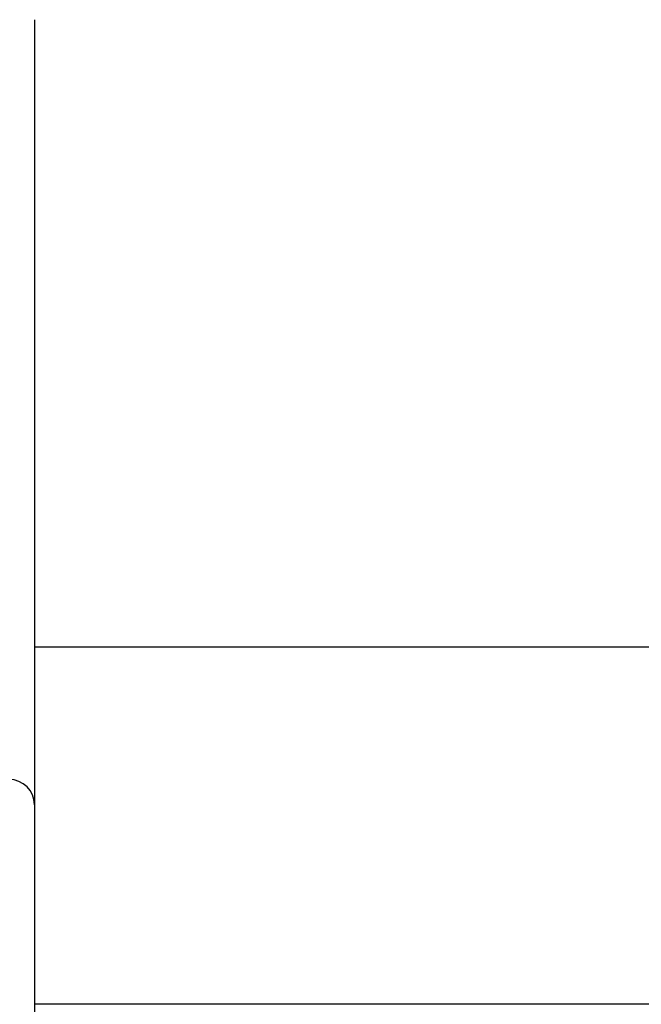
# Model space of a CAD drawing. Header units: millimetres. Extents: x 7592 to 10531, y 3981 to 6059.
# Tile 86 of 130: x 9530 to 9604, y 5307 to 5424. Entities that reach past the tile are written whole.
import ezdxf

# ---------------------------------------------------------------- set-up
doc = ezdxf.new("R2010")
doc.units = ezdxf.units.MM
doc.dimstyles.get("Standard").update_dxf_attribs({"dimtxt": 20, "dimasz": 10, "dimexe": 8, "dimexo": 8, "dimgap": 10, "dimtad": 0, "dimtih": 1, "dimtoh": 1, "dimdsep": 46, "dimtxsty": 'Standard', "dimcen": 0.09, "dimadec": 0, "dimazin": 0, "dimtfac": 1, "dimtofl": 0, "dimtmove": 0, "dimatfit": 3, "dimfxl": 0, "dimtolj": 1, "dimtzin": 0, "dimarcsym": 0})

# ---------------------------------------------------------------- blocks, each defined once
blk = doc.blocks.new('*D22')
at = {"color": 0, "lineweight": -2}
for p, q in [((9241.82, 5301.6), (9241.82, 4788.1)), ((9834.82, 5301.6), (9834.82, 4788.1)), ((9251.82, 4796.1), (9501.65, 4796.1)), ((9824.82, 4796.1), (9574.98, 4796.1))]:
    blk.add_line(p, q, dxfattribs=at)
at = {"color": 0, "lineweight": 18}
for points in [[(9251.82, 4797.76), (9251.82, 4794.43), (9241.82, 4796.1)], [(9824.82, 4797.76), (9824.82, 4794.43), (9834.82, 4796.1)]]:
    blk.add_solid(points, dxfattribs=at)
at = {"layer": 'Defpoints', "color": 0, "lineweight": 18}
for p in [(9241.82, 5309.6), (9834.82, 5309.6), (9834.82, 4796.1)]:
    blk.add_point(p, dxfattribs=at)
at = {"color": 0, "lineweight": 18, "insert": (9538.32, 4796.1), "char_height": 20, "attachment_point": 5}
blk.add_mtext('\\A1;593', dxfattribs=at)

msp = doc.modelspace()

# ---------------------------------------------------------------- linework, layer by layer
at = {"linetype": 'Continuous'}
for p, q in [((9531.966, 5423.744), (9531.966, 5330.742)), ((9741.116, 5349.395), (9531.963, 5349.395)), ((9531.966, 5330.746), (9531.966, 5266.764)), ((9531.966, 5330.746), (9531.966, 5266.764)), ((9739.866, 5307.096), (9531.965, 5307.096)), ((9739.866, 5307.096), (9531.965, 5307.096))]:
    msp.add_line(p, q, dxfattribs=at)
msp.add_arc((9528.966, 5330.746), 3, 0, 90, dxfattribs=at)

# ---------------------------------------------------------------- dimensions: what is measured, and where the dimension line sits
at = {"lineweight": 18}
dim = msp.add_linear_dim(base=(9834.816, 4796.095), p1=(9241.816, 5309.596), p2=(9834.816, 5309.596), dimstyle='Standard', dxfattribs=at)
dim.commit()
dim.dimension.update_dxf_attribs({"geometry": '*D22', "text_midpoint": (9538.316, 4796.095)})

doc.saveas('drawing.dxf')
